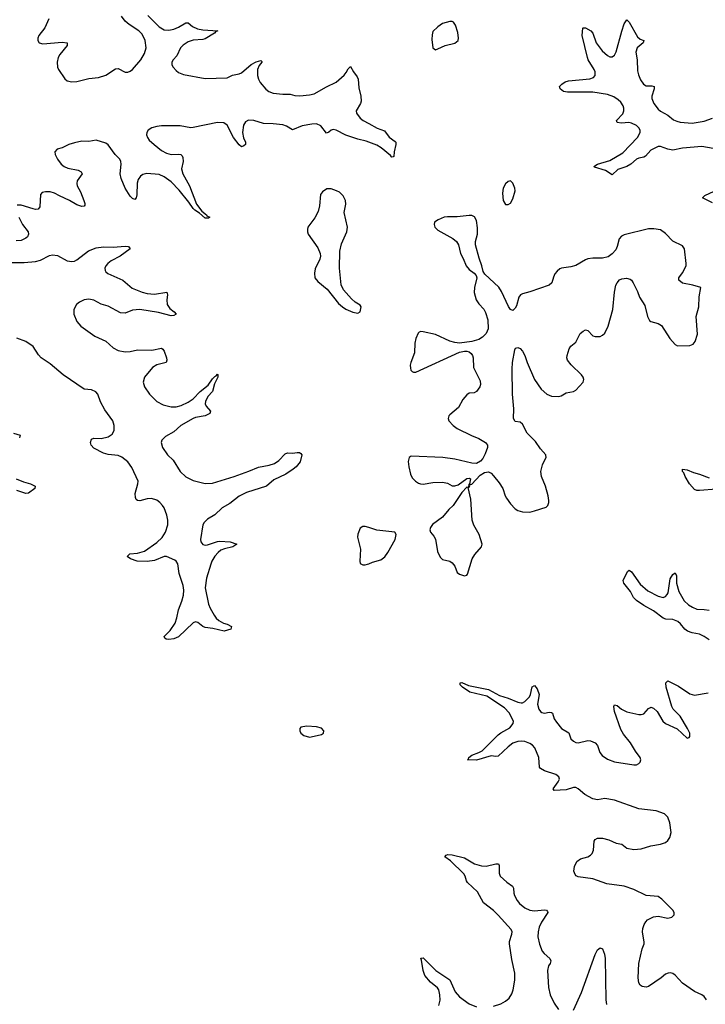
# Model space of a CAD drawing. Header units: inches. Extents: x 1694897 to 1849880, y 907231 to 1017944.
# Tile 54 of 171: x 1727118 to 1732779, y 1000952 to 1009082. Entities that reach past the tile are written whole.
import ezdxf

# ---------------------------------------------------------------- set-up
doc = ezdxf.new("R2010")
doc.units = ezdxf.units.IN
doc.header["$MEASUREMENT"] = 0
doc.layers.add('B7020', color=7, linetype='Continuous')
doc.layers.add('B7030', color=7, linetype='Continuous')

msp = doc.modelspace()

# ---------------------------------------------------------------- linework, layer by layer
at = {"layer": 'B7020', "color": 6}
for points, elevation in [([(1727358.4, 1009090), (1727326.6, 1009013.4), (1727275.1, 1008950), (1727268.4, 1008930), (1727268.1, 1008910), (1727278.5, 1008890), (1727310, 1008881.3), (1727470, 1008895.1), (1727510.2, 1008890), (1727510.1, 1008870), (1727450, 1008795.7), (1727435.2, 1008770), (1727427.1, 1008730), (1727430.5, 1008690.5), (1727438.9, 1008670), (1727490, 1008593.8), (1727510, 1008576.6), (1727548.2, 1008568.2), (1727590, 1008570.6), (1727690, 1008595.4), (1727770, 1008604.7), (1727830, 1008624.8), (1727910, 1008676.4), (1727930, 1008678.4), (1727990, 1008649.5), (1728010, 1008649), (1728030, 1008655.6), (1728050, 1008670.8), (1728118, 1008750), (1728150, 1008802.2), (1728163, 1008850), (1728154.1, 1008910), (1728130, 1008962.4), (1728100.5, 1008990), (1728021.9, 1009041.9), (1727990, 1009069.6), (1727959.3, 1009110)], 900), ([(1728176.2, 1009116.2), (1728270, 1009024.1), (1728310, 1008998), (1728350, 1008994.2), (1728390, 1009004.5), (1728430, 1009019.5), (1728490, 1009054.8), (1728510, 1009056.1), (1728544.4, 1009024.4), (1728586.9, 1009006.9), (1728630, 1008998.7), (1728754.3, 1008990), (1728736.7, 1008983.3), (1728727.3, 1008970), (1728650, 1008923.9), (1728630, 1008917.8), (1728550, 1008913.3), (1728510, 1008899.1), (1728467.3, 1008872.7), (1728446.4, 1008850), (1728415.9, 1008784.1), (1728385.5, 1008750), (1728373.9, 1008730), (1728375.1, 1008710), (1728385.4, 1008690), (1728410, 1008663.1), (1728430, 1008647.1), (1728470, 1008628.8), (1728650, 1008596.6), (1728830, 1008603.1), (1728876.4, 1008623.6), (1728930, 1008633.6), (1728950, 1008642.9), (1729030, 1008713.2), (1729070, 1008733.2), (1729110, 1008744.4), (1729117.3, 1008737.3), (1729117.6, 1008730), (1729096, 1008704), (1729080.9, 1008670), (1729080.3, 1008620.3), (1729089.4, 1008589.4), (1729103.9, 1008563.9), (1729150, 1008509), (1729175, 1008490), (1729210, 1008475.6), (1729290, 1008466.2), (1729350, 1008467.6), (1729390, 1008455.2), (1729430, 1008453.3), (1729510, 1008461.3), (1729549.2, 1008470.8), (1729650, 1008526.7), (1729730, 1008564.8), (1729796, 1008624), (1729814.6, 1008645.4), (1729830, 1008675.8), (1729850, 1008695), (1729875.3, 1008650), (1729905.1, 1008610), (1729913.4, 1008590), (1729919.2, 1008519.2), (1729935.4, 1008450), (1729936.8, 1008410), (1729932.2, 1008390), (1729897.3, 1008330), (1729899.5, 1008310), (1729928.1, 1008270), (1729954, 1008250), (1730000, 1008224.5)], 900), ([(1730000, 1008071.1), (1729979.1, 1008079.1), (1729910, 1008095), (1729810, 1008128.7), (1729730, 1008170.2), (1729705, 1008175), (1729690, 1008169.5), (1729670, 1008152.7), (1729650, 1008146), (1729604.5, 1008204.5), (1729570, 1008220.7), (1729530, 1008220.1), (1729450, 1008206.3), (1729370, 1008171.8), (1729321.6, 1008201.6), (1729290, 1008213.1), (1729210, 1008223.1), (1729130, 1008224.3), (1729050, 1008250.5), (1729007.7, 1008252.2), (1728982.5, 1008237.5), (1728964.7, 1008210), (1728958.1, 1008150), (1728966.3, 1008106.3), (1728981.6, 1008070), (1728981.5, 1008050), (1728970, 1008040.2), (1728950, 1008032.9), (1728930, 1008048.4), (1728884.5, 1008110), (1728831.5, 1008211.5), (1728804.8, 1008230), (1728750, 1008232.1), (1728550, 1008190.4), (1728530, 1008190), (1728444.4, 1008204.4), (1728290, 1008204.6), (1728250, 1008200.5), (1728208.7, 1008190), (1728178.5, 1008170), (1728167.3, 1008150), (1728166.2, 1008130), (1728172.4, 1008110), (1728187.5, 1008087.5), (1728227.6, 1008050), (1728290, 1008002.4), (1728330, 1007978.5), (1728369.5, 1007969.5), (1728431.9, 1007971.9), (1728447.9, 1007967.9), (1728458.5, 1007958.5), (1728465.2, 1007945.2), (1728467.9, 1007910), (1728455.1, 1007850), (1728466.1, 1007810), (1728519.8, 1007710), (1728578.8, 1007558.8), (1728620.7, 1007500.7), (1728660.1, 1007470), (1728663.2, 1007463.2), (1728687.2, 1007450), (1728677.3, 1007442.7), (1728650, 1007443.2), (1728603.9, 1007483.9), (1728564.2, 1007510), (1728550, 1007523.1), (1728514.5, 1007574.5), (1728434.3, 1007674.3), (1728370, 1007742.3), (1728310, 1007784.6), (1728270, 1007802.8), (1728167.5, 1007812.5), (1728135.3, 1007804.7), (1728115.9, 1007790), (1728097.5, 1007762.5), (1728088.4, 1007731.6), (1728085.5, 1007634.5), (1728080.7, 1007610), (1728070, 1007597.2), (1728050, 1007604.1), (1728030, 1007625.7), (1727987.8, 1007690), (1727955.9, 1007770), (1727948.2, 1007810), (1727955.4, 1007890), (1727953.5, 1007910), (1727944, 1007930), (1727907.7, 1007970), (1727849.5, 1008049.5), (1727830, 1008062.1), (1727750, 1008087.8), (1727690, 1008077.1), (1727630, 1008079.3), (1727570, 1008064.5), (1727523.5, 1008050), (1727470, 1008023.7), (1727427.5, 1008012.5), (1727409.3, 1007990), (1727411, 1007970), (1727431.3, 1007930), (1727460.9, 1007890), (1727484.1, 1007870), (1727515.6, 1007855.7), (1727600.2, 1007840.2), (1727626.6, 1007826.6), (1727633.6, 1007810), (1727592.6, 1007750), (1727588.9, 1007730), (1727594, 1007710), (1727620.9, 1007660.9), (1727648.9, 1007590), (1727655, 1007565), (1727654.7, 1007550), (1727650, 1007543.4), (1727630, 1007540.5), (1727590, 1007551.9), (1727530.1, 1007590.1), (1727446.4, 1007626.4), (1727406.6, 1007650), (1727370, 1007659.2), (1727330, 1007660.9), (1727304.3, 1007655.7), (1727290, 1007638.3), (1727284.5, 1007535.5), (1727270, 1007517.3), (1727250, 1007515.9), (1727230, 1007520.5), (1727130, 1007551.6), (1727096.3, 1007550)], 900), ([(1727111.1, 1007450), (1727140.1, 1007390), (1727187.1, 1007330), (1727191.7, 1007310), (1727183.8, 1007290), (1727170, 1007276.6), (1727130, 1007258.1), (1727090, 1007254.8)], 900), ([(1726990, 1007076), (1727156.2, 1007076.2), (1727250, 1007085), (1727290, 1007097.2), (1727364.2, 1007135.8), (1727390, 1007141.2), (1727430, 1007134.4), (1727510, 1007091.9), (1727550, 1007084.9), (1727570, 1007088.3), (1727590, 1007098.7), (1727686.4, 1007173.6), (1727750, 1007198.3), (1727810, 1007206.7), (1727890, 1007202.2), (1727990, 1007213), (1728017, 1007210), (1728030.8, 1007190), (1727946.5, 1007130), (1727873.6, 1007090), (1727846.4, 1007070), (1727829.7, 1007050), (1727820.9, 1007030), (1727822.8, 1007010), (1727830, 1006999), (1727846.2, 1006986.2), (1727970, 1006930.7), (1728045.8, 1006865.8), (1728130.7, 1006830.7), (1728170, 1006820.2), (1728230, 1006816.3), (1728332.6, 1006832.6), (1728339.9, 1006810), (1728331.9, 1006770), (1728336.6, 1006730), (1728356.8, 1006696.8), (1728394.2, 1006670), (1728410.2, 1006650), (1728390, 1006639.9), (1728370, 1006637.9), (1728265.4, 1006665.4), (1728110, 1006689.2), (1728050, 1006682.3), (1727990, 1006659.8), (1727950, 1006660.4), (1727850, 1006715), (1727790, 1006734.1), (1727730, 1006765.8), (1727690, 1006775.2), (1727650, 1006769.4), (1727612.6, 1006750), (1727588.5, 1006730), (1727564.7, 1006690), (1727566.1, 1006650), (1727589.3, 1006589.3), (1727623.4, 1006550), (1727739.5, 1006470), (1727830, 1006427.2), (1727890, 1006373.1), (1727930, 1006350.8), (1727990, 1006340.2), (1728030, 1006343.3), (1728090, 1006355.6), (1728210, 1006352), (1728289.5, 1006369.5), (1728300, 1006360), (1728310, 1006345), (1728329.1, 1006290), (1728333.3, 1006270), (1728328.9, 1006251.1), (1728250, 1006230.8), (1728213.9, 1006210), (1728148.8, 1006130), (1728137, 1006090), (1728150, 1006049.1), (1728188.8, 1005990), (1728250.4, 1005930.4), (1728302.6, 1005902.6), (1728370, 1005886.1), (1728410, 1005886.3), (1728450, 1005896.7), (1728510, 1005924.1), (1728550, 1005951.1), (1728609.6, 1006010.4), (1728675.2, 1006064.8), (1728710, 1006115.9), (1728730, 1006136.3), (1728739.9, 1006140.1), (1728750, 1006154.3), (1728753.4, 1006153.4), (1728754, 1006130), (1728726.3, 1006073.7), (1728710, 1006010.7), (1728670.9, 1005969.1), (1728651.9, 1005930), (1728650.8, 1005910), (1728659, 1005890), (1728692.2, 1005850), (1728687.7, 1005830), (1728648.2, 1005811.8), (1728570, 1005797.4), (1728550, 1005789.3), (1728448.1, 1005730), (1728390, 1005677.9), (1728320.9, 1005639.1), (1728291.7, 1005610), (1728286.6, 1005590), (1728297.1, 1005550), (1728339.9, 1005490), (1728384.4, 1005444.4), (1728443.8, 1005350), (1728490, 1005306.3), (1728550, 1005275.8), (1728650, 1005253.3), (1728710, 1005255.8), (1728890, 1005310.5), (1729010, 1005353.7), (1729090, 1005387.9), (1729176.7, 1005403.3), (1729221.5, 1005418.5), (1729258.5, 1005441.5), (1729310, 1005496.2), (1729330, 1005506.5), (1729370, 1005503.8), (1729410, 1005509.4), (1729427.6, 1005507.6), (1729440.6, 1005500.6), (1729447.6, 1005490), (1729434, 1005430), (1729401, 1005390), (1729375, 1005370), (1729315.1, 1005330), (1729217.7, 1005282.3), (1729156, 1005230), (1728990, 1005177.5), (1728930, 1005146.7), (1728853.8, 1005086.2), (1728789.7, 1005050.3), (1728730, 1004993.1), (1728670, 1004957.4), (1728641.4, 1004930), (1728629.7, 1004910.3), (1728610.6, 1004790), (1728612.7, 1004770), (1728630, 1004748.4), (1728650, 1004743.4), (1728670, 1004745.2), (1728750, 1004773.6), (1728770, 1004776.6), (1728855.5, 1004770), (1728910.4, 1004750), (1728877, 1004730), (1728810, 1004713.4), (1728778.9, 1004701.1), (1728756.4, 1004683.6), (1728729.2, 1004650.8), (1728704.6, 1004610), (1728695.1, 1004584.9), (1728661.6, 1004470), (1728648.4, 1004390), (1728677.1, 1004257.1), (1728690, 1004223.8), (1728724.1, 1004164.1), (1728740.9, 1004140.9), (1728762.2, 1004122.2), (1728799.7, 1004099.7), (1728830.5, 1004090), (1728866, 1004070), (1728860.7, 1004050), (1728807.4, 1004032.6), (1728714, 1004054), (1728650, 1004062.2), (1728630, 1004070.4), (1728590, 1004103.9), (1728570, 1004110.6), (1728550, 1004101.7), (1728430, 1003986.2), (1728390.4, 1003970), (1728350, 1003963.1), (1728326.2, 1003966.2), (1728315.9, 1003975.9), (1728311.8, 1003990), (1728361.8, 1004038.3), (1728400.6, 1004099.4), (1728416, 1004144), (1728430.3, 1004210), (1728458.2, 1004281.8), (1728471.3, 1004330), (1728473.3, 1004370), (1728468.3, 1004410), (1728434.5, 1004510), (1728424.3, 1004590), (1728411.4, 1004610), (1728398.6, 1004618.6), (1728330, 1004648.5), (1728310, 1004649.9), (1728230, 1004617.1), (1728170, 1004608.1), (1728088.2, 1004610), (1728031.9, 1004630), (1728005.1, 1004650), (1728026.6, 1004670), (1728090, 1004675.6), (1728150, 1004694.6), (1728250, 1004765.2), (1728293.5, 1004806.5), (1728321.7, 1004850), (1728341.5, 1004910), (1728341.9, 1004950), (1728333.3, 1004990), (1728310.3, 1005050), (1728297, 1005070), (1728275.1, 1005095.1), (1728250, 1005114.5), (1728207.5, 1005127.5), (1728170, 1005125.8), (1728110, 1005110.3), (1728090.4, 1005110.4), (1728081, 1005121), (1728075.3, 1005135.3), (1728072.4, 1005170), (1728094.6, 1005250), (1728095.4, 1005270), (1728044.6, 1005384.6), (1728010, 1005431.4), (1727960.4, 1005470), (1727930, 1005483.9), (1727850, 1005491.9), (1727810, 1005503.5), (1727730, 1005544.7), (1727707.9, 1005570), (1727702.6, 1005590), (1727710, 1005616.9), (1727730, 1005625.3), (1727790, 1005624.6), (1727850, 1005637.9), (1727881.8, 1005658.2), (1727897.3, 1005690), (1727897.2, 1005730), (1727886.6, 1005770), (1727820.7, 1005860.7), (1727785.5, 1005925.5), (1727762.9, 1005990), (1727747.2, 1006010), (1727710, 1006026.4), (1727650, 1006031.7), (1727476.3, 1006150), (1727370, 1006239.6), (1727294.8, 1006290), (1727273.6, 1006313.6), (1727230, 1006382.2), (1727170, 1006425.5), (1727093.2, 1006453.2)], 900), ([(1727067.7, 1005667.7), (1727122.2, 1005650), (1727117.3, 1005630)], 900), ([(1727090, 1005291), (1727150, 1005265.2), (1727208.3, 1005248.3), (1727246.3, 1005230), (1727242.4, 1005210), (1727190, 1005171), (1727170, 1005170.8), (1727093.3, 1005193.3)], 900), ([(1730000, 1004888.1), (1729970, 1004897.8), (1729950, 1004896.8), (1729930, 1004883.6), (1729910, 1004832.7), (1729908.6, 1004810), (1729933.2, 1004710), (1729926.9, 1004610), (1729930, 1004591.3), (1729950, 1004580.2), (1729970, 1004579.7), (1729990, 1004585.5), (1730000, 1004590)], 1000)]:
    msp.add_lwpolyline(points, dxfattribs=dict(at, elevation=elevation))
at = {"layer": 'B7020', "color": 6, "elevation": 1000}
for points in [[(1729655.4, 1007684.6), (1729619.4, 1007660.6), (1729602.7, 1007637.3), (1729594.8, 1007545.2), (1729582.4, 1007497.6), (1729554.5, 1007445.5), (1729498.3, 1007370), (1729493.4, 1007350), (1729494, 1007330), (1729501.3, 1007310), (1729578.5, 1007198.5), (1729598.5, 1007150), (1729600.9, 1007130), (1729596.9, 1007103.1), (1729556.7, 1007023.3), (1729552.4, 1006990), (1729555.5, 1006950), (1729579.3, 1006919.3), (1729656, 1006856), (1729750, 1006738.7), (1729783.1, 1006710), (1729810, 1006692.9), (1729870, 1006667.4), (1729910, 1006659.6), (1729930, 1006669.2), (1729938.9, 1006710), (1729930, 1006725.1), (1729888.4, 1006748.4), (1729856.8, 1006776.8), (1729791, 1006851), (1729771.9, 1006891.9), (1729759, 1007030), (1729761, 1007170), (1729775, 1007230), (1729819.6, 1007330), (1729825.4, 1007370), (1729798.5, 1007490), (1729810, 1007558), (1729809.1, 1007590), (1729790, 1007627.4), (1729757.5, 1007657.5), (1729734.8, 1007670), (1729690, 1007683.9)], [(1729490, 1003247.6), (1729439.6, 1003240.4), (1729431, 1003230), (1729430.7, 1003210), (1729440.5, 1003190), (1729462.8, 1003170), (1729510, 1003157.6), (1729550, 1003165.3), (1729610, 1003180.5), (1729625.2, 1003190), (1729629.2, 1003210), (1729610, 1003232), (1729570, 1003242)]]:
    msp.add_lwpolyline(points, close=True, dxfattribs=at)
at = {"layer": 'B7030', "color": 6, "elevation": 1000}
for points in [[(1730670, 1009067.8), (1730610.4, 1009050), (1730570, 1009021.5), (1730530, 1008984), (1730523.2, 1008956.8), (1730521.1, 1008918.9), (1730529.5, 1008849.5), (1730550, 1008833.1), (1730570, 1008842.2), (1730630, 1008869.5), (1730711.1, 1008888.9), (1730737.4, 1008910), (1730740.6, 1008930), (1730735.6, 1008975.6), (1730717.7, 1009037.7), (1730701, 1009061), (1730690, 1009067.1)], [(1731170, 1007751.3), (1731150, 1007746.3), (1731130, 1007727.3), (1731111.3, 1007690), (1731103.5, 1007650), (1731111.3, 1007590), (1731130, 1007555.3), (1731150, 1007554.7), (1731170, 1007567.6), (1731190, 1007603.7), (1731209, 1007670), (1731207.2, 1007690), (1731190, 1007731.5)], [(1730830, 1007464.4), (1730730, 1007453.9), (1730650, 1007455.2), (1730622.6, 1007450), (1730572.9, 1007430), (1730543.2, 1007410), (1730539.7, 1007390), (1730546.5, 1007370), (1730570, 1007342.6), (1730694.3, 1007274.3), (1730724.1, 1007250), (1730741.5, 1007221.5), (1730756.5, 1007150), (1730779.6, 1007110), (1730804.2, 1007050), (1730830, 1007020.5), (1730870.8, 1006990), (1730887.7, 1006970), (1730893.4, 1006950), (1730873.4, 1006870), (1730870.4, 1006830), (1730888.1, 1006770), (1730910, 1006736.5), (1730950.6, 1006690.6), (1730965, 1006665), (1730982.5, 1006602.5), (1730986.5, 1006530), (1730970.7, 1006489.3), (1730939.9, 1006460.1), (1730910, 1006441.2), (1730850, 1006424.6), (1730750, 1006410.7), (1730710, 1006415.3), (1730670, 1006427.4), (1730550, 1006481.8), (1730450, 1006505.2), (1730430, 1006507.4), (1730417.6, 1006502.4), (1730407, 1006493), (1730387.8, 1006450), (1730381.3, 1006410), (1730378, 1006330), (1730346.4, 1006250), (1730342.2, 1006230), (1730344.1, 1006204.1), (1730348.3, 1006188.3), (1730357.5, 1006177.5), (1730370, 1006170.3), (1730390, 1006171.3), (1730750, 1006337.2), (1730790, 1006345.6), (1730810, 1006344.9), (1730830, 1006339), (1730846.6, 1006326.6), (1730857.5, 1006310), (1730862.3, 1006290), (1730865.1, 1006210), (1730919.4, 1006099.4), (1730921.6, 1006070), (1730916.9, 1006050), (1730890, 1006010.4), (1730870, 1006001.3), (1730830, 1005997.5), (1730810, 1005984.1), (1730775.6, 1005944.4), (1730740.7, 1005879.3), (1730670, 1005818), (1730662.6, 1005810), (1730656.1, 1005790), (1730662.3, 1005770), (1730696.8, 1005730), (1730730, 1005707.6), (1730847.9, 1005647.9), (1730910, 1005622.3), (1730963.5, 1005590), (1730979.9, 1005570), (1730979.9, 1005550), (1730962.3, 1005497.7), (1730941.8, 1005458.2), (1730923.8, 1005436.2), (1730890, 1005417.6), (1730850, 1005420.4), (1730710, 1005451.7), (1730612.8, 1005467.2), (1730350, 1005477.2), (1730334.5, 1005465.5), (1730326.3, 1005433.7), (1730330.2, 1005390), (1730343.8, 1005330), (1730359.5, 1005299.5), (1730386.7, 1005270), (1730410, 1005254.2), (1730428.2, 1005248.2), (1730450, 1005246.8), (1730530, 1005260.8), (1730610, 1005263.8), (1730650, 1005254.1), (1730690, 1005233.8), (1730710, 1005232.5), (1730739.1, 1005240.9), (1730810, 1005292.8), (1730830, 1005297.1), (1730839.1, 1005290), (1730832, 1005250), (1730843.5, 1005243.5), (1730850, 1005245.5), (1730919.7, 1005320.3), (1730956.7, 1005343.3), (1730990, 1005347.5), (1731010, 1005336.1), (1731030, 1005315.9), (1731076.9, 1005256.9), (1731108.1, 1005210), (1731125.8, 1005150), (1731136.6, 1005130), (1731170, 1005082.9), (1731210, 1005041.8), (1731230, 1005028.7), (1731270, 1005017.3), (1731330, 1005014.6), (1731370, 1005026), (1731463.9, 1005056.1), (1731478, 1005070), (1731486, 1005094), (1731487.9, 1005112.1), (1731481.6, 1005150), (1731459.6, 1005230), (1731427, 1005310), (1731420.1, 1005350), (1731434.8, 1005405.2), (1731463.7, 1005470), (1731462.6, 1005482.6), (1731461, 1005490), (1731418.7, 1005538.7), (1731378, 1005598), (1731307.4, 1005667.4), (1731270, 1005740.8), (1731250, 1005757.4), (1731210, 1005764), (1731196.2, 1005790), (1731197.2, 1005870), (1731187.6, 1005990), (1731184, 1006196), (1731187.7, 1006252.3), (1731204.9, 1006355.1), (1731211.8, 1006368.2), (1731230, 1006375.8), (1731250, 1006366.2), (1731270, 1006343.8), (1731290.1, 1006310.1), (1731307.3, 1006250), (1731370, 1006110.2), (1731424.1, 1006030), (1731470, 1005988.9), (1731510, 1005974.2), (1731570, 1005970.1), (1731590, 1005976.1), (1731630, 1006000.1), (1731690, 1006011.8), (1731710, 1006021.6), (1731769.9, 1006090), (1731777.2, 1006110), (1731770.5, 1006130), (1731755.6, 1006150), (1731671, 1006231), (1731641.5, 1006270), (1731636.9, 1006290), (1731639.1, 1006310), (1731655.3, 1006364.7), (1731670, 1006386), (1731710, 1006420.4), (1731746.2, 1006490), (1731770, 1006511.1), (1731790, 1006519.8), (1731810, 1006514.6), (1731850, 1006471.6), (1731870, 1006464.7), (1731910, 1006467), (1731930, 1006476), (1731950, 1006493.7), (1731977.9, 1006550), (1732014.2, 1006690), (1732028.3, 1006831.7), (1732040.9, 1006890), (1732050.4, 1006910), (1732070, 1006932.7), (1732090, 1006942.5), (1732127.6, 1006947.6), (1732158.1, 1006938.1), (1732169.7, 1006929.7), (1732182.2, 1006910), (1732218.1, 1006838.1), (1732235.5, 1006790), (1732280.8, 1006720.8), (1732301.2, 1006630), (1732318.6, 1006598.6), (1732330, 1006588.6), (1732390, 1006573.4), (1732417.4, 1006557.4), (1732485.9, 1006450), (1732530, 1006400.9), (1732549.3, 1006389.3), (1732649.8, 1006390.3), (1732678, 1006402), (1732696.1, 1006423.9), (1732713.8, 1006486.2), (1732702.1, 1006630), (1732725.9, 1006710), (1732726.9, 1006793.1), (1732740.7, 1006870), (1732676.2, 1006890), (1732590, 1006907.1), (1732560.9, 1006930), (1732560.5, 1006950), (1732590, 1006992.7), (1732619.6, 1007050), (1732621.5, 1007070), (1732608.1, 1007190), (1732590, 1007213.6), (1732510, 1007254.2), (1732450, 1007317.2), (1732410, 1007346), (1732355, 1007355), (1732310, 1007354.6), (1732110, 1007305.9), (1732086.9, 1007293.1), (1732068.9, 1007271.1), (1732051.8, 1007208.2), (1732039.4, 1007180.6), (1732010.8, 1007149.2), (1731976, 1007124), (1731930, 1007112.5), (1731850, 1007112.5), (1731810, 1007107.1), (1731790, 1007100.3), (1731710, 1007053.1), (1731670, 1007041.3), (1731590.8, 1007030), (1731576.6, 1007023.4), (1731554.5, 1007005.5), (1731537.8, 1006982.2), (1731524.4, 1006955.6), (1731512.1, 1006910), (1731490.2, 1006890), (1731330, 1006834.7), (1731270, 1006819.4), (1731253.7, 1006810), (1731240.1, 1006790), (1731220.1, 1006719.9), (1731210, 1006700.4), (1731190, 1006681.6), (1731170, 1006689.6), (1731153.7, 1006713.7), (1731096.5, 1006836.5), (1731073.4, 1006873.4), (1730959.6, 1006979.6), (1730943.9, 1007003.9), (1730934.8, 1007050), (1730911.4, 1007111.4), (1730881.9, 1007221.9), (1730882.4, 1007250), (1730897.1, 1007310), (1730897.3, 1007362.7), (1730890, 1007423.7), (1730874.2, 1007454.2), (1730850, 1007463.8)], [(1730830, 1005246), (1730819.6, 1005220.4), (1730810, 1005222), (1730770, 1005177.2), (1730698, 1005070), (1730662.5, 1005037.5), (1730610, 1004972.8), (1730525.4, 1004914.6), (1730510.2, 1004890), (1730503.8, 1004870), (1730509.2, 1004850), (1730537.6, 1004817.6), (1730551.5, 1004791.5), (1730567.6, 1004690), (1730590, 1004643.8), (1730610, 1004625.1), (1730670, 1004610.1), (1730690, 1004597.6), (1730709.6, 1004570), (1730730, 1004518.3), (1730750, 1004503.2), (1730790, 1004489.3), (1730810, 1004496), (1730815.4, 1004504.6), (1730853.1, 1004630), (1730875.3, 1004664.7), (1730931.5, 1004728.5), (1730936.2, 1004750), (1730910.9, 1004830), (1730867.9, 1004907.9), (1730852.7, 1004950), (1730842.9, 1005122.9), (1730820.4, 1005219.6), (1730830, 1005222), (1730834.6, 1005234.6)]]:
    msp.add_lwpolyline(points, close=True, dxfattribs=at)
at = {"layer": 'B7030', "color": 6}
for points, elevation in [([(1732890, 1008009.3), (1732750, 1008034.1), (1732590, 1008020.6), (1732510, 1008005.5), (1732470, 1008012.7), (1732410, 1008036.1), (1732390, 1008034.2), (1732330, 1008004), (1732285.5, 1007954.5), (1732270, 1007945.9), (1732230, 1007938.8), (1732210.1, 1007930), (1732163.1, 1007890), (1732130.5, 1007869.5), (1732055.4, 1007844.6), (1732010, 1007801.9), (1731955.8, 1007835.8), (1731864, 1007864), (1731858.7, 1007870), (1731889, 1007890), (1731990, 1007919.2), (1732098, 1007982), (1732219.3, 1008110), (1732242, 1008150), (1732241.1, 1008170), (1732230.7, 1008190), (1732210, 1008209.1), (1732170, 1008228.8), (1732148.2, 1008231.8), (1732087.2, 1008227.2), (1732051.6, 1008231.6), (1732046, 1008250), (1732096.8, 1008303.2), (1732107.5, 1008330), (1732107.3, 1008350), (1732100.8, 1008370), (1732080.4, 1008400.4), (1732060.3, 1008420.3), (1732024.6, 1008444.6), (1731970, 1008463.4), (1731850, 1008483.4), (1731642.3, 1008482.3), (1731607.3, 1008490), (1731580.9, 1008510), (1731576.2, 1008530), (1731593.7, 1008550), (1731621.1, 1008570), (1731650, 1008576.6), (1731826.2, 1008593.8), (1731855.7, 1008604.3), (1731870, 1008621.7), (1731868.9, 1008650), (1731860.4, 1008670), (1731811.2, 1008750), (1731805.2, 1008770), (1731763.4, 1008950), (1731767.9, 1009012.1), (1731770, 1009015.8), (1731790, 1009015), (1731834.2, 1008990), (1731850.3, 1008970), (1731878.2, 1008890), (1731926, 1008826), (1731970, 1008785.3), (1731990, 1008775.7), (1732010, 1008775.1), (1732030, 1008788.5), (1732043.8, 1008816.2), (1732090, 1008986), (1732110, 1009047.2), (1732130, 1009080.9), (1732150, 1009060.4), (1732220.2, 1008940.2), (1732242.2, 1008922.2), (1732270.2, 1008910), (1732266.8, 1008890), (1732215.6, 1008850), (1732206.2, 1008813.8), (1732216.8, 1008750), (1732219.5, 1008659.5), (1732226.9, 1008626.9), (1732244.1, 1008584.1), (1732268.6, 1008548.6), (1732290, 1008536.7), (1732336.2, 1008536.2), (1732355.8, 1008530), (1732357.5, 1008510), (1732337.1, 1008450), (1732338.1, 1008430), (1732355, 1008390), (1732390, 1008343.9), (1732410, 1008325.3), (1732470, 1008294.4), (1732516.1, 1008256.1), (1732543.2, 1008243.2), (1732570, 1008236.8), (1732670, 1008228.5), (1732770, 1008244.2), (1732837.8, 1008270)], 900), ([(1730000, 1008224.5), (1730070, 1008185.6), (1730130, 1008164.3), (1730170, 1008112.3), (1730216.9, 1008076.9), (1730222.7, 1008070), (1730225.1, 1008050), (1730211.1, 1007990), (1730207.4, 1007952.6), (1730202.8, 1007950), (1730190, 1007946.8), (1730180.4, 1007960.4), (1730102.5, 1008022.5), (1730065.9, 1008045.9), (1730000, 1008071.1)], 900), ([(1732838.7, 1007570), (1732755.3, 1007610), (1732774.5, 1007630), (1732970, 1007721.3)], 900), ([(1732870, 1005204.1), (1732730, 1005193.7), (1732710, 1005195), (1732690, 1005203.6), (1732647.1, 1005250), (1732612.5, 1005310), (1732600.7, 1005340.7), (1732591.5, 1005350), (1732589.6, 1005370), (1732630, 1005363.6), (1732681.9, 1005341.8), (1732730, 1005330.1), (1732810, 1005300.1)], 900), ([(1730000, 1004590), (1730030, 1004603.2), (1730098.7, 1004621.3), (1730133.2, 1004646.8), (1730158.6, 1004681.4), (1730219, 1004790), (1730227.5, 1004830), (1730215.4, 1004850), (1730066.5, 1004866.5), (1730000, 1004888.1)], 1000), ([(1732810, 1003960.9), (1732770.4, 1003990), (1732730, 1004007.4), (1732670, 1004018.2), (1732631.7, 1004031.7), (1732609.1, 1004049.1), (1732572.8, 1004092.8), (1732551.4, 1004111.4), (1732510, 1004128), (1732452.5, 1004132.5), (1732430, 1004141.4), (1732350, 1004200.8), (1732270, 1004244), (1732210, 1004286.3), (1732187, 1004310), (1732160.4, 1004360.4), (1732106.4, 1004430), (1732101, 1004450), (1732135.8, 1004524.2), (1732150, 1004536.6), (1732170, 1004523.7), (1732241.2, 1004421.2), (1732305.6, 1004365.6), (1732390, 1004321.1), (1732430, 1004312), (1732450, 1004317.8), (1732465, 1004335), (1732471.1, 1004350), (1732490, 1004464.9), (1732510, 1004500.7), (1732530, 1004514.3), (1732542.2, 1004490), (1732541.3, 1004430), (1732561.5, 1004361.5), (1732604.1, 1004284.1), (1732639.2, 1004250), (1732671.8, 1004230), (1732710, 1004214.3), (1732770, 1004213), (1732810, 1004206.9)], 900), ([(1732789, 1000990), (1732770, 1001015), (1732750, 1001030.8), (1732690, 1001058.8), (1732590, 1001125), (1732530, 1001191.7), (1732510, 1001206.2), (1732490, 1001211.6), (1732471.3, 1001210), (1732450, 1001200.6), (1732414.3, 1001170), (1732310, 1001097.7), (1732290, 1001093.6), (1732258.3, 1001098.3), (1732240.5, 1001110), (1732229, 1001130), (1732225, 1001170), (1732230.4, 1001290), (1732256.5, 1001410), (1732273.7, 1001450), (1732275.3, 1001464.7), (1732261, 1001550), (1732262.4, 1001577.6), (1732272.9, 1001610), (1732286.5, 1001633.5), (1732302.5, 1001650), (1732350, 1001673.1), (1732390, 1001678.5), (1732470, 1001664.2), (1732502.4, 1001670), (1732522.4, 1001690), (1732521.4, 1001710), (1732511.1, 1001730), (1732420.9, 1001820.9), (1732390, 1001840.7), (1732290, 1001849.5), (1732190, 1001899.8), (1732110, 1001928.4), (1731966.7, 1001946.7), (1731849.1, 1001989.1), (1731730, 1002005.6), (1731713.2, 1002013.2), (1731703.4, 1002023.4), (1731693.6, 1002050), (1731697.9, 1002090), (1731717.1, 1002130), (1731748.3, 1002151.7), (1731810, 1002170.1), (1731830, 1002181.9), (1731843.6, 1002196.4), (1731854.5, 1002225.5), (1731862.5, 1002297.5), (1731870, 1002311.9), (1731890, 1002322.8), (1731930, 1002323.3), (1731983.2, 1002310), (1732042, 1002282), (1732090, 1002273.2), (1732130, 1002240.7), (1732190, 1002228.8), (1732250, 1002235.1), (1732330, 1002259.2), (1732410, 1002272.8), (1732450, 1002288.6), (1732470, 1002304.8), (1732487.3, 1002330), (1732497.6, 1002370), (1732486.2, 1002450), (1732470, 1002497.6), (1732443.3, 1002523.3), (1732373.8, 1002550), (1732230, 1002565.9), (1732030, 1002636.6), (1731950, 1002650.9), (1731890, 1002641.4), (1731850, 1002647.3), (1731785.1, 1002685.1), (1731730, 1002732.2), (1731710, 1002741), (1731690, 1002741), (1731630, 1002723.7), (1731530, 1002716.4), (1731523, 1002730), (1731564.7, 1002790), (1731574, 1002810), (1731570.8, 1002830), (1731544.9, 1002850), (1731450, 1002879.7), (1731418.4, 1002898.4), (1731409.3, 1002910), (1731403.4, 1002990), (1731371.2, 1003070), (1731351.3, 1003091.3), (1731330, 1003105.1), (1731290, 1003120.9), (1731264.7, 1003124.7), (1731230, 1003122.7), (1731190, 1003108.8), (1731150, 1003078.6), (1731070, 1003000.4), (1731050, 1002997), (1731010, 1003003.2), (1730890, 1002968.5), (1730816, 1002970), (1730824.9, 1002975.1), (1730826.4, 1002990), (1730851.8, 1003010), (1730910.3, 1003029.7), (1730936.4, 1003043.6), (1731070, 1003175.8), (1731090, 1003192.3), (1731164.5, 1003235.5), (1731193.8, 1003270), (1731195.7, 1003290), (1731159.8, 1003359.8), (1731120.2, 1003400.2), (1730974.9, 1003494.9), (1730835.6, 1003530), (1730774.3, 1003570), (1730755.8, 1003590), (1730754.6, 1003605.4), (1730770, 1003608.4), (1730823.6, 1003583.6), (1730989, 1003550), (1731080.7, 1003500.7), (1731150, 1003479.3), (1731230, 1003447.6), (1731258.1, 1003441.9), (1731270, 1003441.7), (1731290, 1003451.6), (1731326.1, 1003490), (1731336.1, 1003510), (1731350, 1003572.6), (1731370, 1003584.7), (1731390, 1003556.1), (1731407.5, 1003510), (1731392.5, 1003430), (1731404, 1003390), (1731418.9, 1003370), (1731430, 1003360.9), (1731450, 1003355.3), (1731490, 1003362.7), (1731510, 1003362.2), (1731516.7, 1003356.7), (1731532.2, 1003310), (1731550, 1003280.1), (1731592.6, 1003230), (1731652.7, 1003192.7), (1731670, 1003144.9), (1731690, 1003123.3), (1731710, 1003113.4), (1731730, 1003110.6), (1731810, 1003128.9), (1731830, 1003126.6), (1731870, 1003111), (1731889.6, 1003090), (1731909.1, 1003030), (1731926.4, 1003006.4), (1731970, 1002977.1), (1732030, 1002954.9), (1732190, 1002928.4), (1732210, 1002930.2), (1732230, 1002939.3), (1732240.3, 1002950), (1732246.4, 1002970), (1732242, 1002990), (1732201.3, 1003041.3), (1732162.5, 1003110), (1732103.1, 1003183.1), (1732081.2, 1003221.2), (1732029.1, 1003370), (1732025, 1003410), (1732030, 1003425.7), (1732050, 1003419.4), (1732088.3, 1003388.3), (1732130, 1003365.9), (1732230, 1003344.7), (1732250, 1003344.6), (1732270, 1003351.2), (1732310, 1003395), (1732320.2, 1003399.8), (1732330, 1003403.9), (1732350, 1003397.8), (1732381.4, 1003370), (1732427.8, 1003290), (1732449.1, 1003269.1), (1732545.5, 1003225.5), (1732630, 1003150.6), (1732645.6, 1003154.4), (1732650, 1003162), (1732650.6, 1003190), (1732632.9, 1003230), (1732571.1, 1003330), (1732514.7, 1003390), (1732501.3, 1003410), (1732455.1, 1003570), (1732452.5, 1003607.5), (1732470, 1003623.5), (1732557.5, 1003577.5), (1732650, 1003514.3), (1732690, 1003505.5), (1732803.2, 1003523.2)], 900), ([(1731030, 1000936.1), (1731090, 1000954.9), (1731130, 1000976.3), (1731158.4, 1001001.6), (1731181.8, 1001038.2), (1731192.6, 1001070), (1731205.9, 1001150), (1731207.3, 1001210), (1731181.5, 1001321.5), (1731161.8, 1001450), (1731163.6, 1001470), (1731182, 1001530), (1731183, 1001550), (1731176.3, 1001570), (1731070, 1001688.5), (1731030, 1001726.5), (1730948.9, 1001790), (1730899.4, 1001879.4), (1730816.3, 1001956.3), (1730807.7, 1001970), (1730796.7, 1002010), (1730784.7, 1002030), (1730676.3, 1002136.3), (1730629.6, 1002170), (1730638, 1002182), (1730652.3, 1002187.8), (1730690, 1002185.1), (1730790, 1002162), (1730872.7, 1002112.7), (1730930, 1002094.4), (1730970, 1002093), (1731050, 1002111.5), (1731071.6, 1002111.6), (1731076.7, 1002096.7), (1731075.6, 1002035.6), (1731086, 1002010), (1731139.3, 1001959.3), (1731185.9, 1001925.9), (1731194.1, 1001910), (1731197.2, 1001870), (1731203.7, 1001850), (1731224.8, 1001810), (1731245.4, 1001785.4), (1731290, 1001749.3), (1731330, 1001729.4), (1731370, 1001723.7), (1731450, 1001731.8), (1731468.2, 1001728.2), (1731477.2, 1001717.2), (1731479.8, 1001710), (1731426.7, 1001630), (1731407.4, 1001590), (1731398, 1001550), (1731396.6, 1001510), (1731410, 1001449.1), (1731432, 1001390), (1731448, 1001370), (1731494.5, 1001330), (1731503.4, 1001310), (1731497.9, 1001290), (1731483.7, 1001270), (1731476.2, 1001230), (1731485.3, 1001090), (1731499, 1001030), (1731530, 1000960.9), (1731565.8, 1000910)], 900), ([(1731690, 1000903.8), (1731756, 1001050), (1731870, 1001364.2), (1731890, 1001401.8), (1731910, 1001418.5), (1731930, 1001408.9), (1731946.6, 1001366.6), (1731952.8, 1001330), (1731957.4, 1000990), (1731961.8, 1000950)], 900), ([(1730578.7, 1000941.3), (1730590, 1000985.5), (1730588.2, 1001030), (1730578.1, 1001070), (1730567.6, 1001087.6), (1730510, 1001133.2), (1730464.4, 1001190), (1730448.9, 1001230), (1730436.6, 1001316.6), (1730430, 1001332), (1730450, 1001335.3), (1730553, 1001230), (1730670, 1001154.2), (1730714.5, 1001054.5), (1730750, 1001012.3), (1730830, 1000955.6), (1730890, 1000931.4)], 900)]:
    msp.add_lwpolyline(points, dxfattribs=dict(at, elevation=elevation))

doc.saveas('drawing.dxf')
